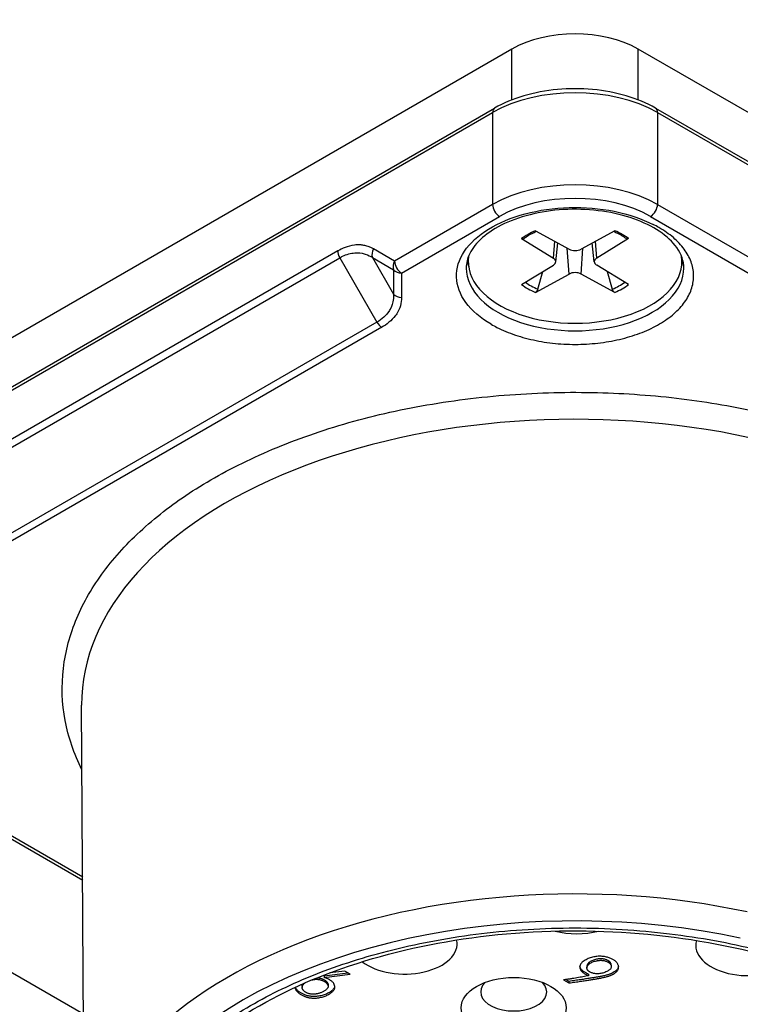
# Model space of a CAD drawing. Header units: millimetres. Extents: x 0 to 2970, y 0 to 2100.
# Tile 48 of 55: x 2070 to 2088, y 1690 to 1716. Entities that reach past the tile are written whole.
import ezdxf

# ---------------------------------------------------------------- set-up
doc = ezdxf.new("R2010")
doc.units = ezdxf.units.MM
doc.header["$LTSCALE"] = 0.2
doc.layers.add('01_Object Line', color=4, linetype='Continuous')

# ---------------------------------------------------------------- blocks, each defined once
blk = doc.blocks.new('A$Cc9b2b0eb')
for p, q in [((315.223, 319.033), (359.536, 293.449)), ((370.556, 318.277), (351.889, 307.499)), ((370.556, 316.969), (370.556, 318.277)), ((379.696, 314.878), (373.809, 318.277)), ((373.809, 316.969), (373.809, 318.277)), ((351.021, 305.736), (370.113, 316.759)), ((374.252, 316.759), (377.612, 314.819)), ((350.969, 305.621), (370.061, 316.644)), ((370.061, 316.644), (370.061, 314.276)), ((374.304, 316.644), (374.304, 314.276)), ((374.304, 316.644), (377.664, 314.704)), ((370.061, 314.276), (367.539, 312.82)), ((374.304, 314.276), (377.124, 312.648)), ((367.716, 312.514), (370.238, 313.97)), ((374.127, 313.97), (376.947, 312.342)), ((371.162, 313.603), (372.028, 313.131)), ((373.203, 313.603), (372.337, 313.131)), ((370.807, 313.399), (371.626, 312.898)), ((371.626, 312.898), (371.659, 313.332)), ((371.687, 312.801), (371.739, 313.288)), ((372.678, 312.801), (372.626, 313.288)), ((372.739, 312.898), (372.707, 313.332)), ((373.558, 313.399), (372.739, 312.898)), ((366.076, 313.081), (354.954, 306.659)), ((367.539, 312.82), (366.995, 313.134)), ((372.028, 312.488), (371.981, 313.156)), ((372.337, 312.488), (372.384, 313.156)), ((355.006, 306.485), (366.128, 312.906)), ((366.128, 312.906), (367.085, 311.249)), ((366.967, 312.914), (367.512, 311.972)), ((366.967, 312.914), (367.512, 312.6)), ((369.433, 312.809), (369.433, 312.92)), ((370.807, 312.22), (371.626, 312.72)), ((373.558, 312.22), (372.739, 312.72)), ((374.933, 312.809), (374.933, 312.92)), ((367.512, 312.6), (367.512, 311.972)), ((367.716, 312.514), (367.716, 311.885)), ((371.162, 312.015), (372.028, 312.488)), ((371.225, 312.099), (371.353, 312.553)), ((373.203, 312.015), (372.337, 312.488)), ((373.012, 312.553), (373.14, 312.099)), ((367.085, 311.249), (355.963, 304.827)), ((367.21, 311.117), (356.088, 304.696)), ((368.979, 309.216), (368.979, 309.216)), ((359.563, 289.221), (359.485, 301.391)), ((355.957, 298.945), (359.514, 296.891)), ((356.08, 298.958), (359.514, 296.976)), ((372.555, 294.74), (372.555, 294.781)), ((373.042, 294.813), (373.042, 294.772)), ((373.114, 294.705), (373.114, 294.664)), ((365.726, 294.425), (366.34, 294.5)), ((365.726, 294.384), (366.397, 294.467)), ((366.256, 294.55), (365.87, 294.503)), ((366.397, 294.467), (366.256, 294.55)), ((372.488, 294.674), (372.488, 294.633)), ((372.529, 294.471), (372.529, 294.43)), ((365.726, 294.425), (365.726, 294.384)), ((365.83, 294.198), (365.83, 294.157)), ((371.889, 294.322), (372.024, 294.243)), ((372.024, 294.283), (371.945, 294.33)), ((372.024, 294.283), (372.024, 294.243)), ((365.161, 294.174), (365.161, 294.134)), ((365.161, 294.169), (365.161, 294.128))]:
    blk.add_line(p, q)
for centre, major_axis, ratio, start_param, end_param in [((372.183, 317.338), (2.3, 0), 0.57735, 0.785398, 2.356194), ((372.183, 315.419), (-3, 0), 0.57735, 3.926991, 5.497787), ((370.238, 316.542), (-0.125, 0.217), 0.57735, 0, 0.785398), ((374.127, 316.542), (0.125, 0.217), 0.57735, 5.497787, 6.283185), ((372.183, 313.051), (-3, 0), 0.57735, 3.926991, 5.497787), ((370.238, 314.174), (-0.125, 0.217), 0.57735, 0.785398, 2.356193), ((372.183, 312.847), (-2.75, 0), 0.57735, 3.926991, 5.497787), ((374.127, 314.174), (0.125, 0.217), 0.57735, 3.926991, 5.497787), ((372.183, 312.439), (-3.05, 0), 0.577349, 3.927354, 3.992909), ((372.183, 312.809), (-1.713, 0), 0.57735, 5.350857, 5.644717), ((372.183, 312.809), (-1.713, 0), 0.57735, 3.780061, 4.073921), ((366.253, 312.979), (0.125, -0.217), 0.577349, 3.926685, 4.71219), ((367.172, 313.032), (0.125, 0.216), 0.816492, 1.570851, 2.526178), ((372.183, 312.809), (2.75, 0), 0.57735, 3.055052, 6.369726), ((372.183, 313.225), (0.225, 0), 0.57735, 3.955126, 5.469652), ((367.716, 312.718), (-0.125, -0.217), 0.816497, 4.712389, 5.667711), ((367.716, 312.718), (-0.125, 0.217), 0.57735, 0.785397, 2.356191), ((372.183, 313.011), (-2.8, 0), 0.57735, 0.119454, 0.205805), ((371.463, 312.809), (0.225, 0), 0.57735, 5.525922, 7.040448), ((372.902, 312.809), (-0.225, 0), 0.57735, 5.525922, 7.040448), ((372.183, 313.011), (2.8, 0), 0.57735, 6.077381, 6.163732), ((367.716, 312.718), (-0.25, 0), 0.816497, 0.615481, 1.570793), ((372.183, 312.643), (-2.8, 0), 0.57735, 0, 3.141593), ((372.183, 312.394), (-0.225, 0), 0.57735, 3.955126, 5.469652), ((372.183, 312.809), (1.713, 0), 0.57735, 3.780061, 4.073921), ((372.183, 312.855), (-1.622, 0), 0.57735, 0.662582, 0.939125), ((372.183, 312.855), (-1.622, 0), 0.57735, 2.202468, 2.479011), ((372.183, 312.809), (1.713, 0), 0.57735, 5.350857, 5.644717), ((367.716, 312.09), (-0.25, 0), 0.816504, 0.615498, 1.570833), ((367.21, 311.321), (-0.125, 0.216), 0.57735, 1.57099, 2.356494), ((370.604, 310.67), (1.25, 0), 0.57735, 2.164483, 2.164554), ((372.181, 312.44), (3.05, 0), 0.577354, 3.92771, 3.993265), ((372.183, 301.419), (-12.697, 0), 0.57735, 4.351223, 6.286888), ((372.183, 309.745), (-10.29, 0), 0.57735, 0.438403, 0.438427), ((372.183, 309.908), (-10.291, 0), 0.57735, 0.459141, 0.459154), ((372.183, 289.248), (-12.619, 0), 0.57735, 4.353953, 6.286888), ((372.183, 288.842), (12.119, 0), 0.577351, 1.212355, 3.926993), ((372.231, 296.288), (1.35, 0), 0.57735, 4.284912, 5.132368), ((367.797, 295.251), (1.35, 0), 0.57735, 3.774143, 6.410405), ((376.636, 295.212), (-1.35, 0), 0.57735, 6.120656, 8.81255), ((376.636, 295.62), (0.85, 0), 0.57735, 3.877473, 3.877488), ((370.604, 294.014), (-0.85, 0), 0.57735, 5.760586, 9.947377)]:
    blk.add_ellipse(centre, major_axis=major_axis, ratio=ratio, start_param=start_param, end_param=end_param)
blk.add_ellipse((370.604, 293.605), major_axis=(1.35, 0), ratio=0.57735)
for points, knots in [([(374.252, 316.759), (374.029, 316.887), (373.775, 316.993), (373.228, 317.154), (372.935, 317.209), (372.336, 317.264), (372.029, 317.264), (371.43, 317.209), (371.137, 317.154), (370.59, 316.993), (370.336, 316.887), (370.113, 316.759)], [1.570796, 1.570796, 1.570796, 1.570796, 1.884956, 1.884956, 2.199115, 2.199115, 2.513274, 2.513274, 2.827433, 2.827433, 3.141593, 3.141593, 3.141593, 3.141593]), ([(370.026, 311.194), (369.745, 311.357), (369.528, 311.543), (369.374, 311.752), (369.22, 311.962), (369.14, 312.181), (369.133, 312.41), (369.126, 312.639), (369.194, 312.86), (369.336, 313.073), (369.478, 313.285), (369.685, 313.475), (369.957, 313.643), (370.229, 313.81), (370.543, 313.942), (370.9, 314.038), (371.258, 314.133), (371.635, 314.187), (372.033, 314.198), (372.43, 314.209), (372.815, 314.177), (373.188, 314.102), (373.561, 314.027), (373.896, 313.914), (374.193, 313.763)], [0, 0, 0, 0, 0.125, 0.125, 0.125, 0.25, 0.25, 0.25, 0.375, 0.375, 0.375, 0.5, 0.5, 0.5, 0.625, 0.625, 0.625, 0.75, 0.75, 0.75, 0.875, 0.875, 0.875, 1, 1, 1, 1]), ([(374.983, 312.643), (374.983, 312.817), (374.925, 312.994), (374.693, 313.316), (374.543, 313.459), (374.166, 313.71), (373.946, 313.819), (373.45, 313.995), (373.175, 314.062), (372.599, 314.146), (372.297, 314.162), (371.699, 314.14), (371.403, 314.102), (370.85, 313.977), (370.593, 313.89), (370.144, 313.68), (369.953, 313.557), (369.651, 313.294), (369.541, 313.153), (369.411, 312.889), (369.383, 312.766), (369.383, 312.643)], [0.785398, 0.785398, 0.785398, 0.785398, 1.178057, 1.178057, 1.499008, 1.499008, 1.804028, 1.804028, 2.110666, 2.110666, 2.419687, 2.419687, 2.729307, 2.729307, 3.037509, 3.037509, 3.342996, 3.342996, 3.650238, 3.650238, 3.926991, 3.926991, 3.926991, 3.926991]), ([(370.863, 313.397), (370.882, 313.412), (370.902, 313.426), (370.944, 313.455), (370.965, 313.469), (371.01, 313.497), (371.033, 313.51), (371.081, 313.536), (371.106, 313.549), (371.15, 313.57), (371.17, 313.579), (371.19, 313.588)], [2.9882435, 2.9882435, 2.9882435, 2.9882435, 3.0494605, 3.0494605, 3.1106776, 3.1106776, 3.1718946, 3.1718946, 3.2331117, 3.2331117, 3.2796076, 3.2796076, 3.2796076, 3.2796076]), ([(373.175, 313.588), (373.195, 313.579), (373.215, 313.57), (373.259, 313.549), (373.284, 313.536), (373.332, 313.51), (373.355, 313.497), (373.4, 313.469), (373.421, 313.455), (373.463, 313.426), (373.483, 313.412), (373.502, 313.397)], [4.574374, 4.574374, 4.574374, 4.574374, 4.62087, 4.62087, 4.682087, 4.682087, 4.743304, 4.743304, 4.8045211, 4.8045211, 4.8657381, 4.8657381, 4.8657381, 4.8657381]), ([(366.995, 313.134), (366.994, 313.135), (366.937, 313.18), (366.798, 313.215), (366.766, 313.223), (366.733, 313.229), (366.699, 313.234), (366.695, 313.235), (366.676, 313.237), (366.643, 313.238), (366.614, 313.239), (366.591, 313.239), (366.575, 313.238), (366.552, 313.237), (366.528, 313.235), (366.505, 313.233), (366.331, 313.212), (366.183, 313.142), (366.076, 313.081)], [0.0000022, 0.0000022, 0.0000022, 0.0000022, 0.25, 0.25, 0.25, 0.375, 0.375, 0.375, 0.4375, 0.4375, 0.4375, 0.5, 0.5, 0.5, 0.5590998, 0.5590998, 0.5590998, 1, 1, 1, 1]), ([(370.863, 313.397), (370.862, 313.395), (370.86, 313.394), (370.852, 313.39), (370.843, 313.388), (370.827, 313.389), (370.816, 313.393), (370.807, 313.399)], [0.036802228, 0.036802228, 0.036802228, 0.036802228, 0.037652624, 0.037652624, 0.04141077, 0.04141077, 0.045220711, 0.045220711, 0.045220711, 0.045220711]), ([(373.558, 313.399), (373.549, 313.393), (373.539, 313.389), (373.522, 313.388), (373.513, 313.39), (373.505, 313.394), (373.503, 313.395), (373.502, 313.397)], [0.015165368, 0.015165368, 0.015165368, 0.015165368, 0.018975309, 0.018975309, 0.022733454, 0.022733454, 0.023583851, 0.023583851, 0.023583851, 0.023583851]), ([(366.128, 312.906), (366.152, 312.92), (366.176, 312.933), (366.2, 312.945), (366.307, 312.996), (366.414, 313.025), (366.515, 313.032), (366.536, 313.033), (366.558, 313.034), (366.579, 313.033), (366.598, 313.033), (366.671, 313.036), (366.784, 313.001), (366.864, 312.976), (366.921, 312.944), (366.96, 312.919), (366.962, 312.918), (366.965, 312.916), (366.967, 312.914)], [0, 0, 0, 0, 0.078565, 0.078565, 0.078565, 0.426328, 0.426328, 0.426328, 0.5, 0.5, 0.5, 0.75, 0.75, 0.75, 0.983944, 0.983944, 0.983944, 1, 1, 1, 1]), ([(367.512, 311.972), (367.512, 311.969), (367.513, 311.952), (367.513, 311.921), (367.512, 311.887), (367.51, 311.836), (367.495, 311.769), (367.475, 311.682), (367.444, 311.619), (367.42, 311.576), (367.41, 311.558), (367.399, 311.54), (367.387, 311.523), (367.317, 311.419), (367.216, 311.325), (367.085, 311.249)], [0.000013, 0.000013, 0.000013, 0.000013, 0.1194582, 0.1194582, 0.1194582, 0.25, 0.25, 0.25, 0.5, 0.5, 0.5, 0.5722247, 0.5722247, 0.5722247, 1, 1, 1, 1]), ([(371.225, 312.099), (371.222, 312.089), (371.217, 312.078), (371.207, 312.058), (371.198, 312.046), (371.182, 312.029), (371.171, 312.02), (371.162, 312.015)], [0.03461835, 0.03461835, 0.03461835, 0.03461835, 0.03765262, 0.03765262, 0.04141077, 0.04141077, 0.04522071, 0.04522071, 0.04522071, 0.04522071]), ([(373.203, 312.015), (373.194, 312.02), (373.183, 312.029), (373.167, 312.046), (373.158, 312.058), (373.148, 312.078), (373.143, 312.089), (373.14, 312.099)], [0.01516537, 0.01516537, 0.01516537, 0.01516537, 0.01897531, 0.01897531, 0.02273345, 0.02273345, 0.02576772, 0.02576772, 0.02576772, 0.02576772]), ([(367.716, 311.885), (367.716, 311.745), (367.68, 311.601), (367.594, 311.467), (367.582, 311.449), (367.57, 311.431), (367.556, 311.413), (367.462, 311.287), (367.336, 311.19), (367.21, 311.117)], [-1, -1, -1, -1, -0.5, -0.5, -0.5, -0.4388658, -0.4388658, -0.4388658, -0.0000005, -0.0000005, -0.0000005, -0.0000005]), ([(359.496, 299.726), (359.289, 300.143), (359.144, 300.568), (359.063, 300.999), (358.98, 301.439), (358.965, 301.885), (359.018, 302.339), (359.07, 302.783), (359.185, 303.215), (359.363, 303.635), (359.537, 304.045), (359.768, 304.445), (360.058, 304.833), (360.34, 305.213), (360.675, 305.577), (361.06, 305.926), (361.448, 306.277), (361.876, 306.603), (362.343, 306.905), (362.826, 307.217), (363.361, 307.508), (363.946, 307.778), (364.544, 308.054), (365.179, 308.298), (365.851, 308.51), (366.527, 308.724), (367.231, 308.902), (367.962, 309.044), (368.687, 309.185), (369.439, 309.29), (370.219, 309.358), (370.981, 309.424), (371.736, 309.452), (372.485, 309.442), (373.216, 309.433), (373.941, 309.388), (374.66, 309.309), (375.364, 309.231), (376.052, 309.121), (376.725, 308.979)], [0.1890273, 0.1890273, 0.1890273, 0.1890273, 0.25, 0.25, 0.25, 0.3125, 0.3125, 0.3125, 0.375, 0.375, 0.375, 0.4375, 0.4375, 0.4375, 0.5, 0.5, 0.5, 0.5625, 0.5625, 0.5625, 0.625, 0.625, 0.625, 0.6875, 0.6875, 0.6875, 0.75, 0.75, 0.75, 0.8125, 0.8125, 0.8125, 0.875, 0.875, 0.875, 0.9375, 0.9375, 0.9375, 1, 1, 1, 1]), ([(363.834, 284.022), (363.31, 284.325), (362.847, 284.645), (362.445, 284.983), (362.023, 285.338), (361.657, 285.722), (361.347, 286.135), (361.029, 286.56), (360.788, 286.999), (360.624, 287.453), (360.459, 287.911), (360.376, 288.374), (360.376, 288.842), (360.376, 289.306), (360.462, 289.773), (360.634, 290.245), (360.8, 290.702), (361.038, 291.137), (361.347, 291.55), (361.497, 291.749), (361.668, 291.95), (361.861, 292.151), (362.049, 292.346), (362.247, 292.53), (362.454, 292.705), (362.863, 293.048), (363.323, 293.367), (363.834, 293.662), (364.358, 293.965), (364.912, 294.232), (365.497, 294.464), (366.113, 294.708), (366.778, 294.919), (367.493, 295.098), (368.229, 295.282), (368.99, 295.421), (369.776, 295.516), (370.569, 295.611), (371.372, 295.659), (372.183, 295.659), (372.985, 295.659), (373.795, 295.609), (374.611, 295.51), (375.404, 295.414), (376.158, 295.277), (376.872, 295.098), (377.218, 295.012), (377.565, 294.913), (377.913, 294.801), (378.25, 294.693), (378.57, 294.579), (378.873, 294.459), (379.467, 294.223), (380.02, 293.957), (380.531, 293.662)], [0, 0, 0, 0, 0.0625, 0.0625, 0.0625, 0.125, 0.125, 0.125, 0.1875, 0.1875, 0.1875, 0.25, 0.25, 0.25, 0.3125, 0.3125, 0.3125, 0.375, 0.375, 0.375, 0.40625, 0.40625, 0.40625, 0.4375, 0.4375, 0.4375, 0.5, 0.5, 0.5, 0.5625, 0.5625, 0.5625, 0.625, 0.625, 0.625, 0.6875, 0.6875, 0.6875, 0.75, 0.75, 0.75, 0.8125, 0.8125, 0.8125, 0.875, 0.875, 0.875, 0.90625, 0.90625, 0.90625, 0.9375, 0.9375, 0.9375, 1, 1, 1, 1]), ([(360.776, 289.184), (360.779, 289.887), (360.992, 290.593), (361.82, 291.915), (362.412, 292.532), (363.906, 293.619), (364.798, 294.093), (366.804, 294.861), (367.918, 295.154), (370.256, 295.53), (371.481, 295.61), (373.914, 295.548), (375.122, 295.404), (377.394, 294.91), (378.459, 294.56), (380.332, 293.693), (381.142, 293.177), (382.434, 292.041), (382.914, 291.422), (383.462, 290.26), (383.587, 289.721), (383.589, 289.184)], [2.358663, 2.358663, 2.358663, 2.358663, 2.70322, 2.70322, 3.027083, 3.027083, 3.341486, 3.341486, 3.655974, 3.655974, 3.971449, 3.971449, 4.287227, 4.287227, 4.602472, 4.602472, 4.916679, 4.916679, 5.232072, 5.232072, 5.495319, 5.495319, 5.495319, 5.495319]), ([(372.024, 294.243), (372.051, 294.246), (372.103, 294.254), (372.179, 294.265), (372.252, 294.276), (372.321, 294.286), (372.386, 294.296), (372.448, 294.305), (372.506, 294.314), (372.561, 294.322), (372.612, 294.33), (372.659, 294.338), (372.703, 294.345), (372.743, 294.352), (372.78, 294.358), (372.813, 294.364), (372.842, 294.37), (372.877, 294.376), (372.915, 294.385), (372.958, 294.395), (372.998, 294.405), (373.034, 294.416), (373.068, 294.426), (373.097, 294.438), (373.124, 294.449), (373.153, 294.465), (373.185, 294.484), (373.218, 294.507), (373.245, 294.529), (373.266, 294.55), (373.282, 294.572), (373.293, 294.596), (373.3, 294.622), (373.302, 294.649), (373.3, 294.677), (373.293, 294.704), (373.282, 294.731), (373.266, 294.756), (373.247, 294.78), (373.224, 294.803), (373.199, 294.823), (373.171, 294.841), (373.138, 294.858), (373.101, 294.875), (373.059, 294.89), (373.013, 294.905), (372.964, 294.918), (372.911, 294.926), (372.857, 294.931), (372.802, 294.931), (372.746, 294.927), (372.689, 294.919), (372.632, 294.907), (372.574, 294.891), (372.518, 294.869), (372.465, 294.843), (372.414, 294.812), (372.376, 294.783), (372.348, 294.757), (372.331, 294.737), (372.318, 294.716), (372.31, 294.695), (372.304, 294.673), (372.304, 294.65), (372.307, 294.626), (372.314, 294.603), (372.325, 294.579), (372.341, 294.556), (372.361, 294.533), (372.386, 294.511), (372.415, 294.49), (372.449, 294.469), (372.487, 294.449), (372.515, 294.437), (372.529, 294.43)], [0, 0, 0, 0, 0.023122, 0.045212, 0.066237, 0.086244, 0.10522, 0.12321, 0.140137, 0.155954, 0.170831, 0.184679, 0.197508, 0.20931, 0.220049, 0.229725, 0.23842, 0.246136, 0.260066, 0.273119, 0.285395, 0.29677, 0.307442, 0.317395, 0.32669, 0.335278, 0.351168, 0.365564, 0.378561, 0.390235, 0.401561, 0.413506, 0.42603, 0.439532, 0.453231, 0.46674, 0.479921, 0.493195, 0.506157, 0.518687, 0.530693, 0.542486, 0.554643, 0.567642, 0.581592, 0.596639, 0.611996, 0.627122, 0.642366, 0.657792, 0.673588, 0.690009, 0.707007, 0.725077, 0.743802, 0.76339, 0.783944, 0.805812, 0.816904, 0.82776, 0.838497, 0.84916, 0.860023, 0.870997, 0.882392, 0.894193, 0.90625, 0.918356, 0.930684, 0.943359, 0.956584, 0.970372, 0.984817, 1, 1, 1, 1]), ([(372.555, 294.781), (372.549, 294.776), (372.538, 294.768), (372.524, 294.754), (372.512, 294.74), (372.502, 294.726), (372.495, 294.711), (372.49, 294.696), (372.488, 294.684), (372.488, 294.676), (372.488, 294.674)], [0, 0, 0, 0, 0.0369494, 0.0729086, 0.1079735, 0.1427826, 0.1772452, 0.2120129, 0.2475861, 0.2616704, 0.2616704, 0.2616704, 0.2616704]), ([(372.896, 294.497), (372.878, 294.494), (372.845, 294.488), (372.796, 294.482), (372.753, 294.479), (372.713, 294.481), (372.676, 294.486), (372.64, 294.494), (372.603, 294.507), (372.573, 294.52), (372.55, 294.532), (372.535, 294.543), (372.521, 294.554), (372.51, 294.566), (372.501, 294.579), (372.495, 294.593), (372.49, 294.608), (372.488, 294.624), (372.488, 294.639), (372.49, 294.655), (372.495, 294.67), (372.502, 294.685), (372.512, 294.699), (372.524, 294.713), (372.538, 294.727), (372.549, 294.736), (372.555, 294.74)], [0, 0, 0, 0, 0.072623, 0.137075, 0.193807, 0.243729, 0.292049, 0.342865, 0.398307, 0.458806, 0.490268, 0.520961, 0.551624, 0.582671, 0.614076, 0.646798, 0.680733, 0.716362, 0.752414, 0.787987, 0.822755, 0.857217, 0.892027, 0.927091, 0.963051, 1, 1, 1, 1]), ([(373.042, 294.813), (373.036, 294.817), (373.024, 294.826), (372.997, 294.837), (372.966, 294.848), (372.935, 294.856), (372.907, 294.862), (372.885, 294.865), (372.862, 294.867), (372.838, 294.867), (372.814, 294.866), (372.788, 294.864), (372.762, 294.86), (372.727, 294.853), (372.683, 294.843), (372.635, 294.826), (372.592, 294.805), (372.567, 294.789), (372.555, 294.781)], [0, 0, 0, 0, 0.050391, 0.108057, 0.173694, 0.249089, 0.289439, 0.32971, 0.370439, 0.412971, 0.456436, 0.501677, 0.549379, 0.599806, 0.701397, 0.800564, 0.899249, 1, 1, 1, 1]), ([(372.555, 294.74), (372.567, 294.748), (372.592, 294.764), (372.635, 294.785), (372.683, 294.802), (372.727, 294.813), (372.762, 294.819), (372.788, 294.823), (372.814, 294.826), (372.838, 294.827), (372.862, 294.826), (372.885, 294.825), (372.907, 294.822), (372.935, 294.816), (372.966, 294.808), (372.997, 294.796), (373.024, 294.785), (373.036, 294.776), (373.042, 294.772)], [0, 0, 0, 0, 0.100751, 0.199436, 0.298603, 0.400194, 0.450621, 0.498323, 0.543564, 0.587029, 0.629561, 0.67029, 0.710561, 0.750911, 0.826306, 0.891943, 0.949609, 1, 1, 1, 1]), ([(373.042, 294.772), (373.052, 294.765), (373.071, 294.753), (373.092, 294.731), (373.106, 294.706), (373.114, 294.68), (373.115, 294.653), (373.107, 294.627), (373.092, 294.602), (373.068, 294.579), (373.037, 294.557), (372.997, 294.536), (372.95, 294.515), (372.915, 294.503), (372.896, 294.497)], [0, 0, 0, 0, 0.073526, 0.147138, 0.222314, 0.302343, 0.382378, 0.459503, 0.535919, 0.614252, 0.697443, 0.788445, 0.889108, 1, 1, 1, 1]), ([(373.114, 294.705), (373.114, 294.71), (373.113, 294.725), (373.106, 294.747), (373.092, 294.772), (373.071, 294.794), (373.052, 294.806), (373.042, 294.813)], [0.6508032, 0.6508032, 0.6508032, 0.6508032, 0.6976572, 0.7776863, 0.8528619, 0.9264738, 1, 1, 1, 1]), ([(373.3, 294.671), (373.3, 294.668), (373.298, 294.656), (373.293, 294.637), (373.282, 294.613), (373.266, 294.591), (373.245, 294.569), (373.218, 294.547), (373.185, 294.525), (373.153, 294.506), (373.124, 294.49), (373.097, 294.478), (373.068, 294.467), (373.034, 294.456), (372.998, 294.445), (372.958, 294.435), (372.915, 294.425), (372.877, 294.417), (372.842, 294.41), (372.813, 294.405), (372.78, 294.399), (372.743, 294.393), (372.703, 294.386), (372.659, 294.379), (372.612, 294.371), (372.561, 294.363), (372.506, 294.355), (372.448, 294.346), (372.386, 294.336), (372.321, 294.327), (372.252, 294.317), (372.179, 294.306), (372.103, 294.295), (372.051, 294.287), (372.024, 294.283)], [0.569516, 0.569516, 0.569516, 0.569516, 0.5739703, 0.5864939, 0.598439, 0.6097654, 0.6214385, 0.6344362, 0.6488324, 0.6647216, 0.6733096, 0.6826049, 0.6925582, 0.7032301, 0.7146053, 0.7268807, 0.7399337, 0.7538639, 0.7615796, 0.7702747, 0.7799508, 0.7906897, 0.8024916, 0.8153205, 0.8291692, 0.8440464, 0.8598634, 0.8767895, 0.89478, 0.9137556, 0.9337628, 0.9547882, 0.9768781, 1, 1, 1, 1]), ([(372.529, 294.471), (372.515, 294.477), (372.487, 294.49), (372.449, 294.51), (372.415, 294.53), (372.386, 294.552), (372.361, 294.574), (372.341, 294.596), (372.325, 294.62), (372.314, 294.643), (372.308, 294.663), (372.306, 294.674), (372.306, 294.677)], [0, 0, 0, 0, 0.0151826, 0.0296282, 0.0434163, 0.0566415, 0.0693159, 0.081644, 0.0937495, 0.1058074, 0.1176076, 0.1220031, 0.1220031, 0.1220031, 0.1220031]), ([(364.978, 294.13), (364.978, 294.128), (364.979, 294.119), (364.982, 294.103), (364.99, 294.082), (365, 294.062), (365.014, 294.042), (365.03, 294.022), (365.05, 294.003), (365.073, 293.984), (365.099, 293.965), (365.127, 293.947), (365.158, 293.929), (365.191, 293.913), (365.225, 293.899), (365.258, 293.886), (365.292, 293.876), (365.325, 293.867), (365.359, 293.861), (365.393, 293.857), (365.438, 293.854), (365.493, 293.854), (365.557, 293.858), (365.617, 293.867), (365.673, 293.88), (365.726, 293.896), (365.775, 293.915), (365.821, 293.936), (365.864, 293.96), (365.902, 293.985), (365.934, 294.013), (365.962, 294.041), (365.98, 294.066), (365.991, 294.087), (365.997, 294.103), (366, 294.121), (366.001, 294.139), (365.999, 294.159), (365.994, 294.179), (365.988, 294.2), (365.979, 294.222), (365.966, 294.244), (365.947, 294.266), (365.923, 294.287), (365.894, 294.308), (365.86, 294.328), (365.82, 294.347), (365.775, 294.366), (365.743, 294.378), (365.726, 294.384)], [0.1831113, 0.1831113, 0.1831113, 0.1831113, 0.1875975, 0.2016584, 0.2159379, 0.23043, 0.2451756, 0.2600776, 0.2753884, 0.2909877, 0.3072074, 0.3239993, 0.3414181, 0.3586343, 0.3750774, 0.3907997, 0.4057029, 0.4202317, 0.4341513, 0.447754, 0.4613132, 0.4874818, 0.5125821, 0.5368049, 0.560613, 0.5841125, 0.6073415, 0.6305183, 0.6536964, 0.6766974, 0.6991234, 0.7212501, 0.7431759, 0.754407, 0.7658428, 0.7779425, 0.7904389, 0.803593, 0.8174743, 0.8320358, 0.8475397, 0.8635764, 0.8800568, 0.8971837, 0.9151876, 0.9343948, 0.9548225, 0.9766106, 1, 1, 1, 1]), ([(365.161, 294.134), (365.162, 294.139), (365.163, 294.15), (365.168, 294.166), (365.175, 294.182), (365.185, 294.197), (365.198, 294.212), (365.212, 294.227), (365.226, 294.238), (365.234, 294.244), (365.236, 294.246)], [0, 0, 0, 0, 0.0275436, 0.0551541, 0.0826178, 0.1101704, 0.1380452, 0.1665499, 0.1957888, 0.2061759, 0.2061759, 0.2061759, 0.2061759]), ([(365.161, 294.174), (365.162, 294.18), (365.163, 294.191), (365.168, 294.205), (365.172, 294.215), (365.173, 294.218)], [0, 0, 0, 0, 0.02754357, 0.05515405, 0.07489603, 0.07489603, 0.07489603, 0.07489603]), ([(365.417, 294.323), (365.431, 294.326), (365.455, 294.331), (365.489, 294.336), (365.52, 294.338), (365.55, 294.337), (365.579, 294.335), (365.608, 294.33), (365.637, 294.323), (365.665, 294.315), (365.691, 294.303), (365.717, 294.291), (365.74, 294.278), (365.761, 294.263), (365.779, 294.249), (365.795, 294.233), (365.808, 294.216), (365.818, 294.199), (365.826, 294.181), (365.83, 294.167), (365.83, 294.159), (365.83, 294.157)], [0.4271582, 0.4271582, 0.4271582, 0.4271582, 0.4695618, 0.5003301, 0.530026, 0.558837, 0.5876463, 0.6167929, 0.6465308, 0.6775091, 0.7099118, 0.7425675, 0.7744692, 0.8055006, 0.8362397, 0.8666559, 0.897229, 0.9278918, 0.9593113, 0.9904535, 1, 1, 1, 1]), ([(365.55, 294.378), (365.56, 294.377), (365.579, 294.376), (365.608, 294.371), (365.637, 294.364), (365.665, 294.355), (365.691, 294.344), (365.717, 294.332), (365.74, 294.318), (365.761, 294.304), (365.779, 294.289), (365.795, 294.273), (365.808, 294.257), (365.818, 294.24), (365.826, 294.222), (365.83, 294.208), (365.83, 294.2), (365.83, 294.198)], [0.5597129, 0.5597129, 0.5597129, 0.5597129, 0.5876463, 0.6167929, 0.6465308, 0.6775091, 0.7099118, 0.7425675, 0.7744692, 0.8055006, 0.8362397, 0.8666559, 0.897229, 0.9278918, 0.9593113, 0.9904535, 1, 1, 1, 1]), ([(372.529, 294.43), (372.506, 294.426), (372.458, 294.416), (372.386, 294.402), (372.31, 294.388), (372.231, 294.375), (372.15, 294.361), (372.065, 294.348), (371.978, 294.335), (371.919, 294.326), (371.889, 294.322)], [0, 0, 0, 0, 0.110602, 0.225759, 0.344403, 0.467211, 0.594204, 0.725403, 0.860584, 1, 1, 1, 1]), ([(365.999, 294.156), (365.998, 294.152), (365.996, 294.142), (365.991, 294.127), (365.98, 294.107), (365.962, 294.082), (365.934, 294.053), (365.902, 294.026), (365.864, 294.001), (365.821, 293.977), (365.775, 293.956), (365.726, 293.937), (365.673, 293.921), (365.617, 293.908), (365.557, 293.899), (365.493, 293.895), (365.438, 293.895), (365.393, 293.897), (365.359, 293.902), (365.325, 293.908), (365.292, 293.916), (365.258, 293.927), (365.225, 293.939), (365.191, 293.954), (365.158, 293.97), (365.127, 293.988), (365.099, 294.006), (365.073, 294.025), (365.05, 294.044), (365.03, 294.063), (365.014, 294.083), (365, 294.103), (364.991, 294.12), (364.987, 294.13), (364.986, 294.134)], [0.2259651, 0.2259651, 0.2259651, 0.2259651, 0.2341572, 0.245593, 0.2568241, 0.2787499, 0.3008766, 0.3233026, 0.3463036, 0.3694817, 0.3926585, 0.4158875, 0.439387, 0.4631951, 0.4874179, 0.5125182, 0.5386868, 0.552246, 0.5658487, 0.5797683, 0.5942971, 0.6092003, 0.6249226, 0.6413657, 0.6585819, 0.6760007, 0.6927926, 0.7090123, 0.7246116, 0.7399224, 0.7548244, 0.76957, 0.7840621, 0.7914221, 0.7914221, 0.7914221, 0.7914221]), ([(365.83, 294.157), (365.83, 294.153), (365.829, 294.142), (365.824, 294.125), (365.814, 294.107), (365.798, 294.088), (365.777, 294.069), (365.752, 294.051), (365.722, 294.033), (365.69, 294.015), (365.657, 294), (365.624, 293.987), (365.591, 293.976), (365.559, 293.967), (365.526, 293.961), (365.493, 293.957), (365.46, 293.955), (365.428, 293.955), (365.398, 293.957), (365.368, 293.961), (365.34, 293.967), (365.314, 293.975), (365.289, 293.985), (365.265, 293.996), (365.243, 294.01), (365.223, 294.024), (365.206, 294.039), (365.191, 294.054), (365.179, 294.069), (365.171, 294.085), (365.164, 294.101), (365.161, 294.117), (365.161, 294.128), (365.161, 294.134)], [0, 0, 0, 0, 0.021504, 0.05297, 0.086025, 0.120592, 0.157522, 0.197638, 0.240622, 0.284226, 0.325176, 0.363653, 0.400275, 0.435139, 0.468899, 0.501408, 0.533076, 0.56412, 0.593765, 0.622859, 0.651824, 0.680489, 0.709787, 0.739927, 0.771201, 0.802629, 0.832547, 0.861662, 0.890052, 0.917596, 0.944848, 0.972522, 1, 1, 1, 1])]:
    blk.add_open_spline(points, degree=3, knots=knots)
for points in [[(370.172, 311.115), (370.319, 311.041), (370.638, 310.908), (371.173, 310.766), (371.745, 310.685), (372.333, 310.669), (372.916, 310.718), (373.472, 310.831), (373.981, 311.003), (374.423, 311.228), (374.783, 311.497), (375.047, 311.801), (375.205, 312.129), (375.252, 312.468), (375.185, 312.806), (375.008, 313.131), (374.727, 313.43), (374.478, 313.605), (374.339, 313.684)], [(365.161, 294.169), (365.161, 294.171), (365.161, 294.173), (365.161, 294.174)]]:
    blk.add_open_spline(points, degree=3)

msp = doc.modelspace()

# ---------------------------------------------------------------- block references
at = {"layer": '01_Object Line'}
msp.add_blockref('A$Cc9b2b0eb', (1711.733, 1396.752), dxfattribs=at)

doc.saveas('drawing.dxf')
